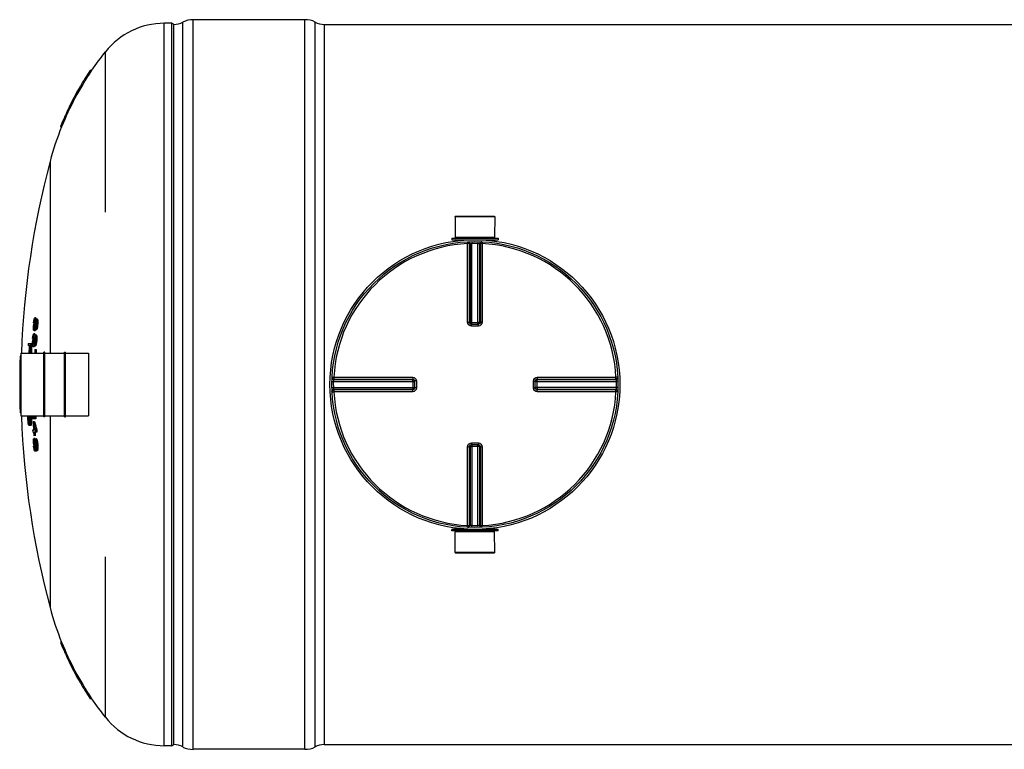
# Model space of a CAD drawing. Header units: millimetres. Extents: x 0 to 297, y 0 to 210.
# Tile 3 of 256: x 120 to 133, y 87 to 97. Entities that reach past the tile are written whole.
import ezdxf

# ---------------------------------------------------------------- set-up
doc = ezdxf.new("R2010")
doc.units = ezdxf.units.MM
doc.header["$LTSCALE"] = 16.335
doc.layers.get('0').update_dxf_attribs({"linetype": 'CONTINUOUS'})
doc.layers.add('01_GLOBAL', color=7, linetype='CONTINUOUS')
doc.layers.add('AXES_REF', color=7, linetype='CONTINUOUS')

msp = doc.modelspace()

# ---------------------------------------------------------------- linework, layer by layer
at = {"color": 9, "linetype": 'Continuous'}
for p, q in [((121.521, 87.316), (121.521, 96.916)), ((121.621, 87.316), (121.621, 96.916)), ((121.903, 87.269), (121.903, 96.964)), ((123.524, 87.3), (123.524, 96.933)), ((123.646, 96.901), (123.646, 87.331)), ((125.383, 94.039), (125.55, 94.039)), ((125.547, 94.014), (125.549, 93.99)), ((125.605, 94.016), (125.605, 93.992)), ((125.687, 94.016), (125.686, 93.992)), ((125.742, 94.039), (125.908, 94.039)), ((125.744, 94.014), (125.743, 93.99)), ((125.549, 92.943), (125.549, 93.99)), ((125.574, 92.942), (125.574, 93.989)), ((125.574, 93.989), (125.581, 93.989)), ((125.581, 93.989), (125.581, 92.942)), ((125.605, 92.917), (125.605, 93.992)), ((125.686, 92.917), (125.686, 93.992)), ((125.711, 92.942), (125.711, 93.989)), ((125.711, 93.989), (125.718, 93.989)), ((125.718, 93.989), (125.718, 92.942)), ((125.743, 93.99), (125.743, 92.943)), ((125.574, 92.942), (125.581, 92.942)), ((125.597, 92.917), (125.594, 92.918)), ((125.599, 92.893), (125.599, 92.917)), ((125.646, 92.893), (125.599, 92.893)), ((125.605, 92.941), (125.686, 92.941)), ((125.693, 92.893), (125.646, 92.893)), ((125.693, 92.893), (125.692, 92.917)), ((125.693, 92.918), (125.695, 92.919)), ((125.711, 92.942), (125.718, 92.942)), ((119.618, 92.534), (119.618, 91.699)), ((120.513, 92.534), (120.513, 91.699)), ((123.748, 92.215), (123.773, 92.214)), ((123.773, 92.214), (124.82, 92.214)), ((123.773, 92.214), (123.815, 92.214)), ((123.773, 92.182), (123.773, 92.189)), ((123.773, 92.189), (124.82, 92.189)), ((123.773, 92.182), (124.821, 92.182)), ((124.357, 92.214), (124.384, 92.214)), ((124.821, 92.182), (124.82, 92.189)), ((126.472, 92.189), (126.471, 92.182)), ((126.471, 92.182), (127.519, 92.182)), ((126.472, 92.214), (127.519, 92.214)), ((126.472, 92.189), (127.518, 92.189)), ((127.518, 92.189), (127.519, 92.182)), ((127.543, 92.215), (127.519, 92.214)), ((123.746, 92.157), (123.771, 92.157)), ((123.746, 92.075), (123.771, 92.076)), ((123.771, 92.157), (124.845, 92.157)), ((123.771, 92.076), (124.845, 92.076)), ((123.773, 92.044), (123.773, 92.051)), ((124.821, 92.051), (123.773, 92.051)), ((124.82, 92.044), (124.821, 92.051)), ((124.821, 92.157), (124.821, 92.076)), ((124.844, 92.07), (124.843, 92.067)), ((124.87, 92.163), (124.845, 92.163)), ((124.87, 92.07), (124.845, 92.07)), ((124.87, 92.163), (124.87, 92.07)), ((126.422, 92.163), (126.447, 92.163)), ((126.422, 92.07), (126.422, 92.163)), ((126.422, 92.07), (126.447, 92.07)), ((126.447, 92.165), (126.447, 92.168)), ((126.447, 92.163), (126.449, 92.166)), ((126.447, 92.157), (127.521, 92.157)), ((127.521, 92.076), (126.447, 92.076)), ((126.471, 92.076), (126.471, 92.157)), ((126.471, 92.051), (126.472, 92.044)), ((127.519, 92.051), (126.471, 92.051)), ((127.519, 92.051), (127.518, 92.044)), ((127.545, 92.157), (127.521, 92.157)), ((127.545, 92.075), (127.521, 92.076)), ((123.748, 92.018), (123.773, 92.019)), ((124.82, 92.044), (123.773, 92.044)), ((124.82, 92.019), (123.773, 92.019)), ((124.356, 92.019), (124.3, 92.019)), ((124.492, 92.019), (124.465, 92.019)), ((124.573, 92.019), (124.546, 92.019)), ((124.659, 92.019), (124.63, 92.019)), ((127.518, 92.044), (126.472, 92.044)), ((127.519, 92.019), (126.472, 92.019)), ((127.543, 92.018), (127.519, 92.019)), ((125.549, 90.243), (125.549, 91.29)), ((125.574, 90.244), (125.574, 91.291)), ((125.581, 91.291), (125.574, 91.291)), ((125.581, 91.291), (125.581, 90.244)), ((125.599, 91.315), (125.596, 91.314)), ((125.599, 91.34), (125.599, 91.316)), ((125.599, 91.34), (125.646, 91.34)), ((125.605, 91.316), (125.605, 90.241)), ((125.686, 91.291), (125.605, 91.291)), ((125.646, 91.34), (125.693, 91.34)), ((125.686, 90.241), (125.686, 91.316)), ((125.693, 91.34), (125.692, 91.316)), ((125.695, 91.315), (125.698, 91.315)), ((125.711, 90.244), (125.711, 91.291)), ((125.718, 91.291), (125.711, 91.291)), ((125.718, 91.291), (125.718, 90.244)), ((125.743, 91.29), (125.743, 90.243)), ((125.547, 90.219), (125.549, 90.243)), ((125.581, 90.244), (125.574, 90.244)), ((125.605, 90.217), (125.605, 90.241)), ((125.687, 90.217), (125.686, 90.241)), ((125.718, 90.244), (125.711, 90.244)), ((125.744, 90.219), (125.743, 90.243)), ((125.55, 90.194), (125.383, 90.194)), ((125.908, 90.194), (125.742, 90.194))]:
    msp.add_line(p, q, dxfattribs=at)
at = {"color": 7, "linetype": 'Continuous'}
for p, q in [((121.646, 87.331), (121.646, 96.901)), ((121.767, 87.3), (121.767, 96.933)), ((123.389, 96.964), (121.903, 96.964)), ((123.389, 87.269), (123.389, 96.964)), ((123.646, 96.901), (135.646, 96.901)), ((120.538, 96.291), (120.534, 96.285)), ((120.538, 96.291), (120.534, 96.285)), ((120.557, 96.291), (120.538, 96.291)), ((120.551, 96.283), (120.557, 96.291)), ((120.551, 96.283), (120.557, 96.291)), ((120.144, 95.547), (120.142, 95.541)), ((120.144, 95.547), (120.142, 95.541)), ((120.158, 95.541), (120.142, 95.541)), ((125.382, 94.349), (125.383, 94.074)), ((125.382, 94.349), (125.91, 94.349)), ((125.91, 94.349), (125.908, 94.074)), ((125.338, 94.061), (125.338, 94.041)), ((125.338, 94.061), (125.953, 94.061)), ((125.338, 94.041), (125.953, 94.041)), ((125.383, 94.074), (125.396, 94.061)), ((125.383, 94.074), (125.908, 94.074)), ((125.383, 94.039), (125.383, 94.023)), ((125.908, 94.074), (125.896, 94.061)), ((125.908, 94.039), (125.908, 94.023)), ((125.953, 94.061), (125.953, 94.041)), ((119.789, 92.96), (119.793, 92.984)), ((119.793, 92.984), (119.798, 92.998)), ((119.797, 92.97), (119.793, 92.956)), ((119.8, 92.974), (119.797, 92.97)), ((119.808, 92.97), (119.797, 92.97)), ((119.798, 92.998), (119.801, 93.002)), ((119.81, 92.974), (119.8, 92.974)), ((119.801, 93.002), (119.802, 93.002)), ((119.817, 93.002), (119.802, 93.002)), ((119.805, 92.946), (119.808, 92.965)), ((119.808, 92.965), (119.813, 92.984)), ((119.813, 92.984), (119.817, 92.988)), ((119.817, 92.988), (119.835, 92.988)), ((119.82, 92.988), (119.823, 92.984)), ((119.823, 92.984), (119.825, 92.965)), ((119.839, 92.984), (119.823, 92.984)), ((119.825, 92.965), (119.826, 92.946)), ((119.841, 92.965), (119.825, 92.965)), ((119.835, 92.988), (119.839, 92.984)), ((119.839, 92.984), (119.841, 92.965)), ((119.841, 92.965), (119.841, 92.946)), ((119.783, 92.876), (119.784, 92.899)), ((119.783, 92.857), (119.783, 92.876)), ((119.785, 92.838), (119.783, 92.857)), ((119.788, 92.829), (119.785, 92.838)), ((119.786, 92.937), (119.789, 92.96)), ((119.788, 92.899), (119.788, 92.881)), ((119.801, 92.899), (119.788, 92.899)), ((119.788, 92.881), (119.789, 92.866)), ((119.799, 92.881), (119.788, 92.881)), ((119.789, 92.866), (119.79, 92.857)), ((119.796, 92.866), (119.789, 92.866)), ((119.79, 92.857), (119.793, 92.857)), ((119.793, 92.956), (119.791, 92.937)), ((119.803, 92.937), (119.791, 92.937)), ((119.796, 92.838), (119.792, 92.829)), ((119.805, 92.956), (119.793, 92.956)), ((119.793, 92.857), (119.796, 92.866)), ((119.796, 92.866), (119.799, 92.881)), ((119.8, 92.857), (119.796, 92.838)), ((119.811, 92.838), (119.796, 92.838)), ((119.799, 92.881), (119.801, 92.899)), ((119.803, 92.876), (119.8, 92.857)), ((119.81, 92.857), (119.8, 92.857)), ((119.803, 92.927), (119.805, 92.946)), ((119.806, 92.899), (119.803, 92.876)), ((119.814, 92.876), (119.803, 92.876)), ((119.818, 92.899), (119.806, 92.899)), ((119.811, 92.838), (119.807, 92.829)), ((119.81, 92.941), (119.808, 92.927)), ((119.82, 92.927), (119.808, 92.927)), ((119.812, 92.956), (119.81, 92.941)), ((119.819, 92.941), (119.81, 92.941)), ((119.813, 92.848), (119.81, 92.843)), ((119.825, 92.843), (119.81, 92.843)), ((119.812, 92.843), (119.811, 92.838)), ((119.815, 92.96), (119.812, 92.956)), ((119.819, 92.956), (119.812, 92.956)), ((119.812, 92.871), (119.814, 92.876)), ((119.817, 92.862), (119.813, 92.848)), ((119.828, 92.848), (119.813, 92.848)), ((119.814, 92.876), (119.816, 92.885)), ((119.817, 92.96), (119.815, 92.96)), ((119.816, 92.885), (119.818, 92.899)), ((119.819, 92.956), (119.817, 92.96)), ((119.821, 92.881), (119.817, 92.862)), ((119.833, 92.862), (119.817, 92.862)), ((119.82, 92.941), (119.819, 92.956)), ((119.82, 92.927), (119.82, 92.941)), ((119.824, 92.904), (119.821, 92.881)), ((119.836, 92.881), (119.821, 92.881)), ((119.839, 92.904), (119.824, 92.904)), ((119.826, 92.946), (119.825, 92.927)), ((119.841, 92.927), (119.825, 92.927)), ((119.828, 92.848), (119.825, 92.843)), ((119.841, 92.946), (119.826, 92.946)), ((119.833, 92.862), (119.828, 92.848)), ((119.836, 92.881), (119.833, 92.862)), ((119.839, 92.904), (119.836, 92.881)), ((119.841, 92.946), (119.841, 92.927)), ((125.599, 92.917), (125.597, 92.917)), ((125.599, 92.917), (125.692, 92.917)), ((125.695, 92.917), (125.692, 92.917)), ((119.773, 92.726), (119.775, 92.749)), ((119.775, 92.749), (119.779, 92.773)), ((119.78, 92.745), (119.778, 92.726)), ((119.79, 92.726), (119.778, 92.726)), ((119.779, 92.773), (119.784, 92.787)), ((119.783, 92.759), (119.78, 92.745)), ((119.791, 92.745), (119.78, 92.745)), ((119.786, 92.763), (119.783, 92.759)), ((119.794, 92.759), (119.783, 92.759)), ((119.784, 92.787), (119.787, 92.791)), ((119.796, 92.763), (119.786, 92.763)), ((119.802, 92.791), (119.787, 92.791)), ((119.79, 92.716), (119.791, 92.735)), ((119.791, 92.735), (119.794, 92.754)), ((119.807, 92.829), (119.792, 92.829)), ((119.794, 92.754), (119.799, 92.773)), ((119.796, 92.731), (119.795, 92.716)), ((119.807, 92.716), (119.795, 92.716)), ((119.799, 92.745), (119.796, 92.731)), ((119.806, 92.731), (119.796, 92.731)), ((119.799, 92.773), (119.802, 92.777)), ((119.802, 92.749), (119.799, 92.745)), ((119.806, 92.745), (119.799, 92.745)), ((119.802, 92.777), (119.821, 92.777)), ((119.803, 92.749), (119.802, 92.749)), ((119.806, 92.745), (119.803, 92.749)), ((119.806, 92.777), (119.809, 92.773)), ((119.807, 92.731), (119.806, 92.745)), ((119.807, 92.716), (119.807, 92.731)), ((119.809, 92.773), (119.812, 92.754)), ((119.824, 92.773), (119.809, 92.773)), ((119.812, 92.754), (119.812, 92.735)), ((119.827, 92.754), (119.812, 92.754)), ((119.812, 92.735), (119.812, 92.716)), ((119.828, 92.735), (119.812, 92.735)), ((119.827, 92.716), (119.812, 92.716)), ((119.821, 92.777), (119.824, 92.773)), ((119.824, 92.773), (119.827, 92.754)), ((119.827, 92.754), (119.828, 92.735)), ((119.828, 92.735), (119.827, 92.716)), ((119.727, 92.634), (119.712, 92.634)), ((119.714, 92.663), (119.761, 92.663)), ((119.74, 92.634), (119.731, 92.634)), ((119.771, 92.665), (119.771, 92.688)), ((119.771, 92.646), (119.771, 92.665)), ((119.774, 92.627), (119.771, 92.646)), ((119.777, 92.618), (119.774, 92.627)), ((119.776, 92.688), (119.776, 92.67)), ((119.788, 92.688), (119.776, 92.688)), ((119.776, 92.67), (119.777, 92.656)), ((119.786, 92.67), (119.776, 92.67)), ((119.777, 92.656), (119.779, 92.646)), ((119.784, 92.656), (119.777, 92.656)), ((119.779, 92.646), (119.781, 92.646)), ((119.781, 92.646), (119.784, 92.656)), ((119.784, 92.627), (119.781, 92.618)), ((119.796, 92.618), (119.781, 92.618)), ((119.784, 92.656), (119.786, 92.67)), ((119.789, 92.646), (119.784, 92.627)), ((119.8, 92.627), (119.784, 92.627)), ((119.786, 92.67), (119.788, 92.688)), ((119.791, 92.665), (119.789, 92.646)), ((119.798, 92.646), (119.789, 92.646)), ((119.793, 92.688), (119.791, 92.665)), ((119.802, 92.665), (119.791, 92.665)), ((119.805, 92.688), (119.793, 92.688)), ((119.8, 92.627), (119.796, 92.618)), ((119.801, 92.637), (119.798, 92.632)), ((119.814, 92.632), (119.798, 92.632)), ((119.8, 92.66), (119.802, 92.665)), ((119.801, 92.632), (119.8, 92.627)), ((119.805, 92.651), (119.801, 92.637)), ((119.816, 92.637), (119.801, 92.637)), ((119.801, 92.581), (119.821, 92.581)), ((119.802, 92.665), (119.804, 92.674)), ((119.804, 92.674), (119.805, 92.688)), ((119.809, 92.67), (119.805, 92.651)), ((119.821, 92.651), (119.805, 92.651)), ((119.811, 92.693), (119.809, 92.67)), ((119.824, 92.67), (119.809, 92.67)), ((119.826, 92.693), (119.811, 92.693)), ((119.816, 92.637), (119.814, 92.632)), ((119.821, 92.651), (119.816, 92.637)), ((119.824, 92.67), (119.821, 92.651)), ((119.826, 92.693), (119.824, 92.67)), ((119.616, 92.491), (119.607, 92.491)), ((119.616, 92.531), (119.616, 91.701)), ((119.618, 92.534), (119.923, 92.534)), ((119.923, 91.689), (119.923, 92.544)), ((119.933, 92.544), (119.923, 92.544)), ((119.933, 91.689), (119.933, 92.544)), ((119.933, 92.534), (120.198, 92.534)), ((120.198, 91.689), (120.198, 92.544)), ((120.198, 92.544), (120.208, 92.544)), ((120.208, 91.689), (120.208, 92.544)), ((120.208, 92.534), (120.513, 92.534)), ((120.516, 92.531), (120.516, 91.701)), ((119.601, 92.141), (119.616, 92.141)), ((119.616, 92.091), (119.601, 92.091)), ((124.845, 92.166), (124.845, 92.165)), ((124.845, 92.165), (124.845, 92.163)), ((124.845, 92.163), (124.845, 92.07)), ((124.845, 92.07), (124.845, 92.068)), ((124.845, 92.068), (124.845, 92.067)), ((126.447, 92.163), (126.447, 92.165)), ((126.447, 92.07), (126.447, 92.163)), ((126.447, 92.068), (126.447, 92.07)), ((119.616, 91.741), (119.607, 91.741)), ((119.618, 91.699), (119.923, 91.699)), ((119.709, 91.683), (119.71, 91.699)), ((119.71, 91.655), (119.709, 91.683)), ((119.714, 91.692), (119.713, 91.678)), ((119.713, 91.678), (119.713, 91.655)), ((119.728, 91.678), (119.713, 91.678)), ((119.715, 91.698), (119.714, 91.692)), ((119.729, 91.692), (119.714, 91.692)), ((119.729, 91.692), (119.728, 91.678)), ((119.728, 91.678), (119.728, 91.655)), ((119.73, 91.698), (119.729, 91.692)), ((119.735, 91.692), (119.733, 91.699)), ((119.737, 91.678), (119.735, 91.692)), ((119.738, 91.655), (119.737, 91.678)), ((119.738, 91.699), (119.74, 91.683)), ((119.74, 91.683), (119.742, 91.655)), ((119.755, 91.683), (119.74, 91.683)), ((119.753, 91.699), (119.755, 91.683)), ((119.755, 91.683), (119.757, 91.655)), ((119.785, 91.662), (119.77, 91.662)), ((119.787, 91.676), (119.783, 91.699)), ((119.79, 91.666), (119.787, 91.676)), ((119.789, 91.699), (119.793, 91.69)), ((119.794, 91.662), (119.79, 91.666)), ((119.793, 91.69), (119.795, 91.69)), ((119.811, 91.662), (119.794, 91.662)), ((119.795, 91.69), (119.797, 91.699)), ((119.799, 91.666), (119.796, 91.662)), ((119.802, 91.685), (119.799, 91.666)), ((119.814, 91.666), (119.799, 91.666)), ((119.803, 91.699), (119.802, 91.685)), ((119.817, 91.685), (119.802, 91.685)), ((119.814, 91.666), (119.811, 91.662)), ((119.817, 91.685), (119.814, 91.666)), ((119.818, 91.699), (119.817, 91.685)), ((119.933, 91.689), (119.923, 91.689)), ((119.933, 91.699), (120.198, 91.699)), ((120.198, 91.689), (120.208, 91.689)), ((120.208, 91.699), (120.513, 91.699)), ((119.712, 91.627), (119.71, 91.655)), ((119.715, 91.603), (119.712, 91.627)), ((119.713, 91.655), (119.715, 91.631)), ((119.728, 91.655), (119.713, 91.655)), ((119.715, 91.631), (119.717, 91.617)), ((119.73, 91.631), (119.715, 91.631)), ((119.717, 91.589), (119.715, 91.603)), ((119.717, 91.617), (119.721, 91.598)), ((119.732, 91.617), (119.717, 91.617)), ((119.72, 91.58), (119.717, 91.589)), ((119.723, 91.575), (119.72, 91.58)), ((119.721, 91.598), (119.725, 91.595)), ((119.734, 91.598), (119.721, 91.598)), ((119.726, 91.57), (119.723, 91.575)), ((119.725, 91.595), (119.726, 91.594)), ((119.726, 91.594), (119.73, 91.594)), ((119.747, 91.57), (119.726, 91.57)), ((119.728, 91.655), (119.73, 91.631)), ((119.73, 91.631), (119.732, 91.617)), ((119.73, 91.594), (119.734, 91.598)), ((119.732, 91.617), (119.735, 91.605)), ((119.735, 91.575), (119.732, 91.57)), ((119.734, 91.598), (119.738, 91.617)), ((119.737, 91.58), (119.735, 91.575)), ((119.751, 91.575), (119.735, 91.575)), ((119.74, 91.589), (119.737, 91.58)), ((119.753, 91.58), (119.737, 91.58)), ((119.739, 91.631), (119.738, 91.655)), ((119.738, 91.617), (119.739, 91.631)), ((119.741, 91.603), (119.74, 91.589)), ((119.755, 91.589), (119.74, 91.589)), ((119.742, 91.627), (119.741, 91.603)), ((119.756, 91.603), (119.741, 91.603)), ((119.742, 91.655), (119.742, 91.627)), ((119.757, 91.655), (119.742, 91.655)), ((119.758, 91.627), (119.742, 91.627)), ((119.751, 91.575), (119.747, 91.57)), ((119.753, 91.58), (119.751, 91.575)), ((119.755, 91.589), (119.753, 91.58)), ((119.756, 91.603), (119.755, 91.589)), ((119.758, 91.627), (119.756, 91.603)), ((119.757, 91.655), (119.758, 91.627)), ((119.779, 91.624), (119.799, 91.624)), ((119.807, 91.531), (119.812, 91.512)), ((119.823, 91.531), (119.828, 91.512)), ((119.773, 91.512), (119.784, 91.512)), ((119.786, 91.484), (119.774, 91.484)), ((119.809, 91.437), (119.788, 91.437)), ((119.788, 91.398), (119.788, 91.399)), ((119.803, 91.399), (119.788, 91.399)), ((119.789, 91.512), (119.805, 91.512)), ((119.829, 91.484), (119.791, 91.484)), ((119.828, 91.512), (119.812, 91.512)), ((119.783, 91.371), (119.784, 91.385)), ((119.783, 91.352), (119.783, 91.371)), ((119.784, 91.334), (119.783, 91.352)), ((119.784, 91.385), (119.786, 91.395)), ((119.788, 91.277), (119.786, 91.296)), ((119.788, 91.371), (119.787, 91.362)), ((119.787, 91.362), (119.787, 91.352)), ((119.803, 91.362), (119.787, 91.362)), ((119.787, 91.352), (119.788, 91.329)), ((119.802, 91.352), (119.787, 91.352)), ((119.79, 91.376), (119.788, 91.371)), ((119.804, 91.371), (119.788, 91.371)), ((119.803, 91.329), (119.788, 91.329)), ((119.791, 91.259), (119.788, 91.277)), ((119.805, 91.376), (119.79, 91.376)), ((119.79, 91.301), (119.792, 91.277)), ((119.805, 91.301), (119.79, 91.301)), ((119.792, 91.277), (119.794, 91.268)), ((119.805, 91.277), (119.792, 91.277)), ((119.794, 91.268), (119.796, 91.259)), ((119.805, 91.268), (119.794, 91.268)), ((119.803, 91.362), (119.802, 91.352)), ((119.802, 91.352), (119.803, 91.329)), ((119.804, 91.371), (119.803, 91.362)), ((119.805, 91.376), (119.804, 91.371)), ((119.805, 91.277), (119.804, 91.306)), ((119.804, 91.263), (119.805, 91.277)), ((119.821, 91.324), (119.806, 91.324)), ((119.807, 91.306), (119.811, 91.277)), ((119.822, 91.306), (119.807, 91.306)), ((119.808, 91.268), (119.808, 91.245)), ((119.812, 91.249), (119.808, 91.268)), ((119.81, 91.395), (119.813, 91.39)), ((119.825, 91.395), (119.81, 91.395)), ((119.814, 91.362), (119.811, 91.371)), ((119.811, 91.277), (119.813, 91.268)), ((119.822, 91.277), (119.811, 91.277)), ((119.813, 91.39), (119.818, 91.371)), ((119.829, 91.39), (119.813, 91.39)), ((119.813, 91.268), (119.817, 91.259)), ((119.822, 91.268), (119.813, 91.268)), ((119.817, 91.348), (119.814, 91.362)), ((119.82, 91.324), (119.817, 91.348)), ((119.818, 91.371), (119.821, 91.352)), ((119.833, 91.371), (119.818, 91.371)), ((119.819, 91.259), (119.821, 91.268)), ((119.821, 91.352), (119.824, 91.32)), ((119.836, 91.352), (119.821, 91.352)), ((119.822, 91.282), (119.821, 91.306)), ((119.821, 91.268), (119.822, 91.282)), ((119.84, 91.32), (119.824, 91.32)), ((119.825, 91.395), (119.829, 91.39)), ((119.825, 91.31), (119.826, 91.277)), ((119.84, 91.31), (119.825, 91.31)), ((119.826, 91.277), (119.826, 91.259)), ((119.842, 91.277), (119.826, 91.277)), ((119.829, 91.39), (119.833, 91.371)), ((119.833, 91.371), (119.836, 91.352)), ((119.836, 91.352), (119.84, 91.32)), ((119.84, 91.31), (119.842, 91.277)), ((119.842, 91.277), (119.841, 91.259)), ((125.597, 91.316), (125.599, 91.316)), ((125.692, 91.316), (125.599, 91.316)), ((125.692, 91.316), (125.695, 91.316)), ((119.794, 91.245), (119.791, 91.259)), ((119.797, 91.235), (119.794, 91.245)), ((119.796, 91.259), (119.798, 91.254)), ((119.802, 91.259), (119.796, 91.259)), ((119.8, 91.231), (119.797, 91.235)), ((119.798, 91.254), (119.802, 91.254)), ((119.801, 91.231), (119.8, 91.231)), ((119.802, 91.254), (119.804, 91.263)), ((119.806, 91.235), (119.803, 91.231)), ((119.819, 91.231), (119.803, 91.231)), ((119.808, 91.245), (119.806, 91.235)), ((119.836, 91.235), (119.806, 91.235)), ((119.812, 91.245), (119.808, 91.245)), ((119.815, 91.24), (119.812, 91.249)), ((119.819, 91.235), (119.815, 91.24)), ((119.817, 91.259), (119.819, 91.259)), ((119.822, 91.235), (119.819, 91.231)), ((119.824, 91.24), (119.821, 91.235)), ((119.826, 91.259), (119.824, 91.24)), ((119.839, 91.24), (119.824, 91.24)), ((119.841, 91.259), (119.826, 91.259)), ((119.839, 91.24), (119.836, 91.235)), ((119.841, 91.259), (119.839, 91.24)), ((125.338, 90.171), (125.338, 90.191)), ((125.953, 90.191), (125.338, 90.191)), ((125.953, 90.171), (125.338, 90.171)), ((125.382, 89.884), (125.383, 90.159)), ((125.383, 90.194), (125.383, 90.209)), ((125.383, 90.159), (125.396, 90.171)), ((125.908, 90.159), (125.383, 90.159)), ((125.908, 90.159), (125.896, 90.171)), ((125.908, 90.194), (125.908, 90.209)), ((125.91, 89.884), (125.908, 90.159)), ((125.953, 90.171), (125.953, 90.191)), ((125.91, 89.884), (125.382, 89.884)), ((120.142, 88.691), (120.144, 88.686)), ((120.142, 88.691), (120.144, 88.686)), ((120.158, 88.691), (120.142, 88.691)), ((120.534, 87.948), (120.538, 87.941)), ((120.534, 87.947), (120.538, 87.941)), ((120.557, 87.941), (120.538, 87.941)), ((120.557, 87.941), (120.551, 87.95)), ((120.557, 87.941), (120.551, 87.95)), ((123.389, 87.269), (121.903, 87.269)), ((123.646, 87.331), (135.646, 87.331))]:
    msp.add_line(p, q, dxfattribs=at)
at = {"color": 9, "linetype": 'Continuous'}
for points in [[(123.936, 92.214), (123.974, 92.214), (124.011, 92.214), (124.047, 92.214), (124.082, 92.214), (124.116, 92.214), (124.149, 92.214), (124.181, 92.214), (124.212, 92.214), (124.242, 92.214), (124.272, 92.214), (124.3, 92.214), (124.357, 92.214)], [(124.72, 92.214), (124.752, 92.214), (124.785, 92.214), (124.82, 92.214)], [(124.3, 92.019), (124.271, 92.019), (124.242, 92.019), (124.212, 92.019), (124.181, 92.019), (124.149, 92.019), (124.116, 92.019), (124.082, 92.019), (124.047, 92.019), (124.011, 92.019), (123.974, 92.019), (123.936, 92.019), (123.897, 92.019), (123.857, 92.019), (123.815, 92.019)], [(124.438, 92.019), (124.411, 92.019), (124.384, 92.019)], [(124.82, 92.019), (124.785, 92.019), (124.752, 92.019), (124.72, 92.019)]]:
    msp.add_lwpolyline(points, dxfattribs=at)
at = {"color": 7, "linetype": 'Continuous'}
msp.add_circle((125.646, 92.116), 1.9, dxfattribs=at)
for centre, radius, start, end in [((121.621, 96.891), 0.025, 358.6037, 90), ((121.646, 97.151), 0.25, 270, 299.0529), ((121.903, 96.651), 0.313, 90, 115.7547), ((123.403, 96.714), 0.25, 60.9471, 93.2982), ((123.646, 97.151), 0.25, 240.9471, 270), ((123.869, 94.05), 4, 141.5189, 145.9136), ((123.879, 94.044), 4.011, 146.0726, 158.0853), ((123.869, 94.05), 4.015, 146.1611, 147.8197), ((123.87, 94.049), 4.016, 148.3378, 150.0021), ((123.871, 94.049), 4.017, 147.8196, 148.3378), ((123.869, 94.05), 4.015, 150.1949, 151.8647), ((123.868, 94.05), 4.013, 150.0023, 150.1948), ((123.869, 94.05), 4.015, 152.3806, 154.0522), ((123.869, 94.05), 4.015, 151.8647, 152.3806), ((123.87, 94.049), 4.016, 154.2322, 155.9126), ((123.868, 94.05), 4.013, 154.0523, 154.232), ((123.869, 94.05), 4.015, 156.4197, 158.1055), ((123.871, 94.049), 4.017, 155.9126, 156.4198), ((123.869, 94.05), 4, 158.1028, 165.0626), ((131.116, 92.116), 11.5, 165.0626, 177.9206), ((125.381, 94.039), 0.0025, 0, 90), ((125.911, 94.039), 0.0025, 90, 180), ((131.116, 92.116), 11.349, 175.5227, 175.6651), ((131.116, 92.116), 11.334, 175.5166, 175.5933), ((131.116, 92.116), 11.359, 175.8588, 176.0484), ((131.116, 92.116), 11.354, 175.857, 176.0467), ((131.116, 92.116), 11.342, 175.9, 176.0424), ((131.116, 92.116), 11.337, 175.8981, 176.0406), ((131.116, 92.116), 11.329, 176.1805, 176.323), ((131.116, 92.116), 11.325, 175.8937, 176.0364), ((131.116, 92.116), 11.32, 175.8918, 176.0107), ((131.116, 92.116), 11.304, 175.8862, 176.0053), ((131.116, 92.116), 11.359, 176.9249, 177.1143), ((131.116, 92.116), 11.354, 176.9235, 177.113), ((131.116, 92.116), 11.349, 176.5901, 176.7324), ((131.116, 92.116), 11.342, 176.9676, 177.1099), ((131.116, 92.116), 11.337, 176.9663, 177.1086), ((131.116, 92.116), 11.334, 176.5856, 176.6622), ((131.116, 92.116), 11.325, 176.963, 177.1055), ((131.116, 92.116), 11.32, 176.9616, 177.0804), ((131.116, 92.116), 11.304, 176.9575, 177.0764), ((131.116, 92.116), 11.415, 177.258, 177.3993), ((131.116, 92.116), 11.401, 177.396, 177.9013), ((131.116, 92.116), 11.397, 177.3951, 177.9006), ((131.116, 92.116), 11.388, 177.393, 177.8989), ((131.116, 92.116), 11.383, 177.2502, 177.8981), ((131.116, 92.116), 11.368, 177.2466, 177.8953), ((131.116, 92.116), 11.329, 177.249, 177.3914), ((131.116, 92.116), 11.324, 177.6513, 177.8871), ((131.116, 92.116), 11.32, 177.6504, 177.8863), ((131.116, 92.116), 11.304, 177.6472, 177.8834), ((131.116, 92.116), 11.515, 178.1338, 181.8662), ((119.618, 92.531), 0.0025, 90, 180), ((120.513, 92.531), 0.0025, 0, 90), ((131.116, 92.116), 11.509, 179.8755, 180.1245), ((119.618, 91.701), 0.0025, 180, 270), ((131.116, 92.116), 11.5, 182.0794, 194.9374), ((131.116, 92.116), 11.359, 182.1063, 182.294), ((131.116, 92.116), 11.355, 182.1071, 182.2949), ((131.116, 92.116), 11.34, 182.1308, 182.2979), ((120.513, 91.701), 0.0025, 270, 360), ((131.116, 92.116), 11.348, 182.4858, 183.0545), ((124.842, 92.861), 5.207, 193.7399, 194.3784), ((124.886, 92.847), 5.253, 193.8273, 194.7241), ((131.116, 92.116), 11.343, 182.6528, 183.0559), ((124.861, 92.866), 5.228, 194.3783, 194.8028), ((124.851, 92.861), 5.201, 193.7577, 194.397), ((124.87, 92.866), 5.221, 194.3969, 194.8219), ((131.116, 92.116), 11.359, 183.0515, 183.1935), ((131.116, 92.116), 11.348, 183.1967, 183.4338), ((131.116, 92.116), 11.35, 183.6227, 183.7413), ((131.116, 92.116), 11.343, 183.1981, 183.4353), ((131.116, 92.116), 11.335, 183.6276, 183.7463), ((131.116, 92.116), 11.328, 183.0344, 183.06), ((131.116, 92.116), 11.328, 183.2024, 183.4399), ((131.116, 92.116), 11.32, 183.0622, 183.2048), ((131.116, 92.116), 11.304, 183.0663, 183.2091), ((131.116, 92.116), 11.359, 183.9516, 184.1412), ((131.116, 92.116), 11.355, 183.9767, 184.119), ((131.116, 92.116), 11.341, 184.0054, 184.1003), ((131.116, 92.116), 11.34, 183.9821, 184.0058), ((131.116, 92.116), 11.338, 184.0066, 184.1016), ((131.116, 92.116), 11.329, 183.6532, 183.772), ((131.116, 92.116), 11.324, 184.0115, 184.1066), ((131.116, 92.116), 11.32, 184.0368, 184.0844), ((131.116, 92.116), 11.304, 184.0423, 184.0899), ((125.381, 90.194), 0.0025, 270, 360), ((125.911, 90.194), 0.0025, 180, 270), ((123.869, 90.183), 4, 194.9374, 201.8972), ((123.869, 90.183), 4.015, 201.8945, 203.5803), ((123.879, 90.189), 4.011, 201.9147, 213.9274), ((123.871, 90.184), 4.017, 203.5802, 204.0875), ((123.87, 90.184), 4.016, 204.0874, 205.7677), ((123.868, 90.183), 4.013, 205.7679, 205.9477), ((123.869, 90.183), 4.015, 205.9478, 207.6194), ((123.869, 90.183), 4.015, 207.6194, 208.1353), ((123.869, 90.183), 4.015, 208.1353, 209.805), ((123.868, 90.183), 4.013, 209.805, 209.9976), ((123.87, 90.184), 4.016, 209.9978, 211.6623), ((123.871, 90.184), 4.017, 211.6622, 212.1804), ((123.869, 90.183), 4.015, 212.1802, 213.8389), ((123.869, 90.183), 4, 214.0864, 218.4811), ((121.621, 87.341), 0.025, 270, 1.3963), ((121.646, 87.081), 0.25, 60.9471, 90), ((121.903, 87.581), 0.313, 244.2453, 270), ((123.403, 87.519), 0.25, 266.7018, 299.0529), ((123.646, 87.081), 0.25, 90, 119.0529)]:
    msp.add_arc(centre, radius, start, end, dxfattribs=at)
at = {"color": 9, "linetype": 'Continuous'}
for centre, radius, start, end in [((125.646, 92.116), 1.876, 92.9675, 177.0325), ((125.646, 92.118), 1.874, 88.764, 91.236), ((125.646, 92.116), 1.876, 2.9675, 87.0325), ((125.6, 92.941), 0.0236, 248.0993, 254.1592), ((125.605, 94.569), 1.627, 269.8052, 269.9966), ((125.686, 94.567), 1.625, 270.0033, 270.192), ((125.683, 92.944), 0.028, 297.3371, 303.7932), ((123.193, 92.157), 1.627, 0.0034, 0.1948), ((123.195, 92.076), 1.625, 359.808, 359.9967), ((124.818, 92.08), 0.028, 326.2068, 332.6629), ((124.824, 92.077), 0.0216, 340.1644, 344.0051), ((124.825, 92.07), 0.0199, 346.0069, 352.0363), ((124.823, 92.071), 0.0225, 340.4317, 346.0108), ((126.47, 92.162), 0.0236, 158.0993, 164.1592), ((126.473, 92.153), 0.028, 146.2068, 152.6629), ((128.096, 92.157), 1.625, 179.808, 179.9967), ((128.098, 92.076), 1.627, 180.0034, 180.1948), ((125.646, 92.116), 1.876, 182.9675, 267.0325), ((125.646, 92.116), 1.876, 272.9675, 357.0325), ((125.609, 91.289), 0.028, 117.3371, 123.7932), ((125.605, 89.666), 1.625, 90.0033, 90.192), ((125.686, 89.664), 1.627, 89.8052, 89.9966), ((125.691, 91.292), 0.0236, 68.0993, 74.1592), ((125.646, 92.115), 1.874, 268.764, 271.236)]:
    msp.add_arc(centre, radius, start, end, dxfattribs=at)
for points in [[(125.547, 94.014), (125.559, 94.015), (125.573, 94.001), (125.574, 93.989)], [(125.555, 94.014), (125.567, 94.015), (125.581, 94.001), (125.581, 93.989)], [(125.737, 94.014), (125.725, 94.015), (125.711, 94.001), (125.711, 93.989)], [(125.744, 94.014), (125.732, 94.015), (125.718, 94.001), (125.718, 93.989)], [(125.599, 92.893), (125.575, 92.893), (125.549, 92.919), (125.549, 92.943)], [(125.743, 92.943), (125.743, 92.919), (125.716, 92.893), (125.693, 92.893)], [(125.718, 92.942), (125.718, 92.931), (125.706, 92.919), (125.695, 92.917)], [(123.748, 92.208), (123.747, 92.196), (123.761, 92.182), (123.773, 92.182)], [(123.748, 92.215), (123.748, 92.203), (123.761, 92.189), (123.773, 92.189)], [(124.82, 92.214), (124.843, 92.214), (124.87, 92.187), (124.87, 92.163)], [(124.82, 92.189), (124.831, 92.189), (124.843, 92.177), (124.845, 92.166)], [(126.422, 92.163), (126.422, 92.187), (126.448, 92.214), (126.472, 92.214)], [(127.543, 92.215), (127.544, 92.203), (127.53, 92.189), (127.518, 92.189)], [(127.544, 92.208), (127.544, 92.196), (127.531, 92.182), (127.519, 92.182)], [(123.748, 92.025), (123.747, 92.037), (123.761, 92.051), (123.773, 92.051)], [(123.771, 92.076), (123.77, 92.103), (123.769, 92.13), (123.771, 92.157)], [(124.87, 92.07), (124.87, 92.046), (124.843, 92.019), (124.82, 92.019)], [(126.472, 92.019), (126.448, 92.019), (126.422, 92.046), (126.422, 92.07)], [(126.472, 92.044), (126.46, 92.044), (126.448, 92.056), (126.447, 92.068)], [(127.544, 92.025), (127.544, 92.037), (127.531, 92.051), (127.519, 92.051)], [(127.521, 92.157), (127.522, 92.13), (127.522, 92.103), (127.52, 92.076)], [(123.748, 92.018), (123.748, 92.03), (123.761, 92.044), (123.773, 92.044)], [(127.543, 92.018), (127.544, 92.03), (127.53, 92.044), (127.518, 92.044)], [(125.549, 91.29), (125.549, 91.314), (125.575, 91.34), (125.599, 91.34)], [(125.574, 91.291), (125.574, 91.302), (125.586, 91.314), (125.597, 91.315)], [(125.693, 91.34), (125.716, 91.34), (125.743, 91.314), (125.743, 91.29)], [(125.547, 90.219), (125.559, 90.218), (125.574, 90.232), (125.574, 90.244)], [(125.555, 90.219), (125.567, 90.218), (125.581, 90.232), (125.581, 90.244)], [(125.737, 90.219), (125.725, 90.218), (125.711, 90.232), (125.711, 90.244)], [(125.744, 90.219), (125.732, 90.218), (125.718, 90.232), (125.718, 90.244)]]:
    msp.add_open_spline(points, degree=3, dxfattribs=at)
for points, knots in [([(125.574, 93.989), (125.571, 93.99), (125.562, 93.989), (125.554, 93.99), (125.549, 93.99)], [0, 0, 0, 0, 0.354241, 1, 1, 1, 1]), ([(125.581, 93.989), (125.583, 93.99), (125.592, 93.99), (125.6, 93.991), (125.605, 93.992)], [0, 0, 0, 0, 0.354769, 1, 1, 1, 1]), ([(125.686, 93.992), (125.692, 93.991), (125.7, 93.99), (125.708, 93.99), (125.711, 93.989)], [0, 0, 0, 0, 0.645228, 1, 1, 1, 1]), ([(125.743, 93.99), (125.738, 93.99), (125.729, 93.989), (125.721, 93.99), (125.718, 93.989)], [0, 0, 0, 0, 0.645759, 1, 1, 1, 1]), ([(125.549, 92.943), (125.554, 92.943), (125.562, 92.942), (125.571, 92.943), (125.574, 92.942)], [0, 0, 0, 0, 0.645929, 1, 1, 1, 1]), ([(125.592, 92.919), (125.587, 92.921), (125.578, 92.927), (125.574, 92.937), (125.574, 92.942)], [0, 0, 0, 0, 0.515266, 1, 1, 1, 1]), ([(125.581, 92.942), (125.581, 92.936), (125.586, 92.926), (125.595, 92.919), (125.6, 92.917)], [0, 0, 0, 0, 0.49066, 1, 1, 1, 1]), ([(125.581, 92.942), (125.583, 92.942), (125.589, 92.942), (125.596, 92.941), (125.6, 92.941)], [0, 0, 0, 0, 0.341467, 1, 1, 1, 1]), ([(125.711, 92.942), (125.709, 92.942), (125.702, 92.942), (125.696, 92.941), (125.692, 92.941)], [0, 0, 0, 0, 0.341627, 1, 1, 1, 1]), ([(125.698, 92.921), (125.702, 92.923), (125.708, 92.929), (125.711, 92.938), (125.711, 92.942)], [0, 0, 0, 0, 0.518483, 1, 1, 1, 1]), ([(125.743, 92.943), (125.738, 92.943), (125.729, 92.942), (125.721, 92.943), (125.718, 92.942)], [0, 0, 0, 0, 0.645929, 1, 1, 1, 1]), ([(123.771, 92.157), (123.771, 92.162), (123.772, 92.17), (123.772, 92.179), (123.773, 92.182)], [0, 0, 0, 0, 0.645228, 1, 1, 1, 1]), ([(123.773, 92.214), (123.773, 92.208), (123.773, 92.2), (123.773, 92.192), (123.773, 92.189)], [0, 0, 0, 0, 0.645759, 1, 1, 1, 1]), ([(124.82, 92.214), (124.82, 92.208), (124.82, 92.2), (124.82, 92.192), (124.82, 92.189)], [0, 0, 0, 0, 0.645926, 1, 1, 1, 1]), ([(124.821, 92.182), (124.826, 92.182), (124.837, 92.176), (124.843, 92.167), (124.845, 92.162)], [0, 0, 0, 0, 0.49066, 1, 1, 1, 1]), ([(124.821, 92.162), (124.821, 92.167), (124.821, 92.173), (124.821, 92.18), (124.821, 92.182)], [0, 0, 0, 0, 0.658533, 1, 1, 1, 1]), ([(126.448, 92.171), (126.45, 92.176), (126.457, 92.184), (126.467, 92.189), (126.472, 92.189)], [0, 0, 0, 0, 0.515266, 1, 1, 1, 1]), ([(126.45, 92.169), (126.453, 92.172), (126.459, 92.179), (126.467, 92.182), (126.471, 92.182)], [0, 0, 0, 0, 0.518483, 1, 1, 1, 1]), ([(126.471, 92.162), (126.471, 92.167), (126.471, 92.173), (126.471, 92.179), (126.471, 92.182)], [0, 0, 0, 0, 0.658373, 1, 1, 1, 1]), ([(126.472, 92.214), (126.472, 92.208), (126.472, 92.2), (126.472, 92.192), (126.472, 92.189)], [0, 0, 0, 0, 0.645929, 1, 1, 1, 1]), ([(127.518, 92.189), (127.519, 92.192), (127.519, 92.2), (127.519, 92.208), (127.519, 92.214)], [0, 0, 0, 0, 0.354241, 1, 1, 1, 1]), ([(127.519, 92.182), (127.52, 92.179), (127.52, 92.17), (127.521, 92.162), (127.521, 92.157)], [0, 0, 0, 0, 0.354769, 1, 1, 1, 1]), ([(123.773, 92.051), (123.772, 92.054), (123.772, 92.062), (123.771, 92.071), (123.771, 92.076)], [0, 0, 0, 0, 0.354769, 1, 1, 1, 1]), ([(124.844, 92.063), (124.842, 92.058), (124.835, 92.049), (124.825, 92.044), (124.82, 92.044)], [0, 0, 0, 0, 0.513946, 1, 1, 1, 1]), ([(124.821, 92.071), (124.821, 92.066), (124.821, 92.06), (124.821, 92.053), (124.821, 92.051)], [0, 0, 0, 0, 0.658373, 1, 1, 1, 1]), ([(124.841, 92.064), (124.839, 92.06), (124.833, 92.054), (124.825, 92.051), (124.821, 92.051)], [0, 0, 0, 0, 0.518483, 1, 1, 1, 1]), ([(126.471, 92.051), (126.466, 92.051), (126.455, 92.056), (126.448, 92.066), (126.447, 92.071)], [0, 0, 0, 0, 0.49066, 1, 1, 1, 1]), ([(126.471, 92.071), (126.471, 92.066), (126.471, 92.06), (126.471, 92.053), (126.471, 92.051)], [0, 0, 0, 0, 0.658533, 1, 1, 1, 1]), ([(127.521, 92.076), (127.521, 92.071), (127.52, 92.062), (127.52, 92.054), (127.519, 92.051)], [0, 0, 0, 0, 0.645228, 1, 1, 1, 1]), ([(123.773, 92.044), (123.773, 92.041), (123.773, 92.033), (123.773, 92.025), (123.773, 92.019)], [0, 0, 0, 0, 0.354241, 1, 1, 1, 1]), ([(124.82, 92.019), (124.82, 92.025), (124.82, 92.033), (124.82, 92.041), (124.82, 92.044)], [0, 0, 0, 0, 0.645929, 1, 1, 1, 1]), ([(126.472, 92.019), (126.472, 92.025), (126.472, 92.033), (126.472, 92.041), (126.472, 92.044)], [0, 0, 0, 0, 0.645929, 1, 1, 1, 1]), ([(127.519, 92.019), (127.519, 92.025), (127.519, 92.033), (127.519, 92.041), (127.518, 92.044)], [0, 0, 0, 0, 0.645759, 1, 1, 1, 1]), ([(125.549, 91.29), (125.554, 91.29), (125.562, 91.291), (125.571, 91.29), (125.574, 91.291)], [0, 0, 0, 0, 0.645929, 1, 1, 1, 1]), ([(125.593, 91.312), (125.59, 91.31), (125.584, 91.304), (125.581, 91.295), (125.581, 91.291)], [0, 0, 0, 0, 0.518483, 1, 1, 1, 1]), ([(125.581, 91.291), (125.583, 91.291), (125.589, 91.291), (125.596, 91.291), (125.6, 91.291)], [0, 0, 0, 0, 0.341627, 1, 1, 1, 1]), ([(125.711, 91.291), (125.711, 91.297), (125.706, 91.307), (125.697, 91.314), (125.691, 91.315)], [0, 0, 0, 0, 0.49066, 1, 1, 1, 1]), ([(125.711, 91.291), (125.709, 91.291), (125.702, 91.291), (125.696, 91.291), (125.692, 91.291)], [0, 0, 0, 0, 0.341467, 1, 1, 1, 1]), ([(125.7, 91.314), (125.705, 91.312), (125.713, 91.306), (125.718, 91.296), (125.718, 91.291)], [0, 0, 0, 0, 0.515266, 1, 1, 1, 1]), ([(125.743, 91.29), (125.738, 91.29), (125.729, 91.291), (125.721, 91.29), (125.718, 91.291)], [0, 0, 0, 0, 0.645929, 1, 1, 1, 1]), ([(125.549, 90.243), (125.554, 90.243), (125.562, 90.244), (125.571, 90.243), (125.574, 90.244)], [0, 0, 0, 0, 0.645759, 1, 1, 1, 1]), ([(125.605, 90.241), (125.6, 90.241), (125.592, 90.242), (125.583, 90.243), (125.581, 90.244)], [0, 0, 0, 0, 0.645228, 1, 1, 1, 1]), ([(125.711, 90.244), (125.708, 90.243), (125.7, 90.242), (125.692, 90.241), (125.686, 90.241)], [0, 0, 0, 0, 0.354769, 1, 1, 1, 1]), ([(125.718, 90.244), (125.721, 90.243), (125.729, 90.244), (125.738, 90.243), (125.743, 90.243)], [0, 0, 0, 0, 0.354241, 1, 1, 1, 1])]:
    msp.add_open_spline(points, degree=3, knots=knots, dxfattribs=at)
at = {"layer": '01_GLOBAL', "color": 7, "linetype": 'Continuous'}
msp.add_circle((125.646, 92.116), 1.925, dxfattribs=at)
at = {"layer": 'AXES_REF', "color": 7, "linetype": 'Continuous'}
for p, q in [((121.621, 96.916), (121.521, 96.916)), ((125.383, 94.349), (125.383, 94.354)), ((125.383, 94.354), (125.908, 94.354)), ((125.908, 94.349), (125.908, 94.354)), ((125.383, 89.884), (125.383, 89.879)), ((125.383, 89.879), (125.908, 89.879)), ((125.908, 89.884), (125.908, 89.879)), ((121.621, 87.316), (121.521, 87.316))]:
    msp.add_line(p, q, dxfattribs=at)
at = {"layer": 'AXES_REF', "color": 9, "linetype": 'Continuous'}
for p, q in [((120.738, 96.539), (120.738, 94.408)), ((120.004, 95.081), (120.004, 92.534)), ((120.004, 91.699), (120.004, 89.152)), ((120.738, 89.825), (120.738, 87.694))]:
    msp.add_line(p, q, dxfattribs=at)
at = {"layer": 'AXES_REF', "color": 7, "linetype": 'Continuous'}
for centre, start, end in [((121.521, 95.916), 90, 141.5189), ((121.521, 88.316), 218.4811, 270)]:
    msp.add_arc(centre, 1, start, end, dxfattribs=at)

doc.saveas('drawing.dxf')
